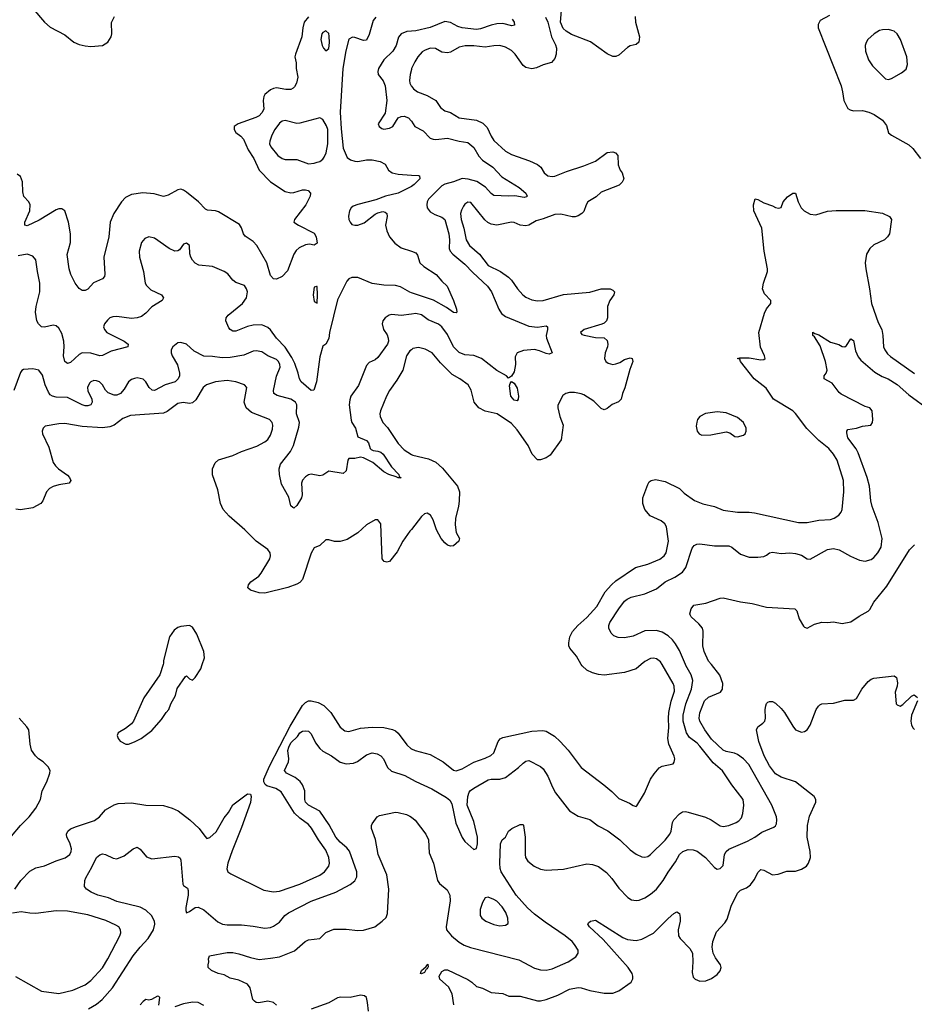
# Model space of a CAD drawing. Header units: inches. Extents: x 1678809 to 1859548, y 384609 to 522868.
# Tile 159 of 256: x 1767299 to 1773468, y 457657 to 464447. Entities that reach past the tile are written whole.
import ezdxf

# ---------------------------------------------------------------- set-up
doc = ezdxf.new("R2010")
doc.units = ezdxf.units.IN
doc.header["$MEASUREMENT"] = 0
for name, color, linetype in [('B7465', 7, 'Continuous'), ('B7466', 7, 'Continuous'), ('B7475', 7, 'Continuous'), ('B7476', 7, 'Continuous')]:
    doc.layers.add(name, color=color, linetype=linetype)

msp = doc.modelspace()

# ---------------------------------------------------------------- linework, layer by layer
at = {"layer": 'B7465', "color": 5}
for points, elevation in [([(1768288.2, 460000), (1768264.7, 459930), (1768156, 459770), (1768084.7, 459610), (1768071.3, 459590), (1768030, 459559), (1767978, 459530), (1767971.3, 459510), (1767978, 459490), (1767991.1, 459471.1), (1768031.6, 459451.6), (1768050, 459451.3), (1768090, 459466.8), (1768138, 459490), (1768210, 459544.7), (1768278, 459622), (1768308.7, 459670), (1768328.7, 459690), (1768342, 459730), (1768372.9, 459787.1), (1768384.7, 459835.3), (1768443.1, 459916.9), (1768450, 459922), (1768470, 459902), (1768490, 459892), (1768510, 459911.3), (1768548.7, 459970), (1768558.4, 460000)], 420), ([(1767265.2, 458450), (1767307.3, 458510), (1767370, 458574.2), (1767410, 458597.7), (1767470, 458611), (1767550, 458647.2), (1767612.3, 458667.7), (1767644.4, 458690), (1767654.6, 458710), (1767656.8, 458730), (1767646, 458770), (1767625.6, 458810), (1767622.6, 458830), (1767630.9, 458850), (1767650, 458866.2), (1767690, 458883.9), (1767816, 458924), (1767849.9, 458950.1), (1767890, 458997), (1767950, 459033.4), (1767978.8, 459041.2), (1768070, 459045.5), (1768170, 459031.2), (1768290, 459027.7), (1768350, 459009.2), (1768392, 458990), (1768471.6, 458930), (1768536.9, 458870), (1768575.3, 458815.3), (1768590, 458801.1), (1768610, 458806.7), (1768654.4, 458845.6), (1768710, 458943.2), (1768739.8, 458980.2), (1768770, 459031.3), (1768870, 459107.3), (1768890, 459106), (1768895.8, 459090), (1768890, 459047.8), (1768830, 458875.8), (1768764.5, 458715.5), (1768735.2, 458630), (1768727.2, 458590), (1768735.2, 458570), (1768755.7, 458555.7), (1768983, 458443), (1769050, 458432.3), (1769090, 458438), (1769230, 458485.2), (1769370, 458546.5), (1769401.7, 458570), (1769430.8, 458610), (1769435.5, 458630), (1769431.5, 458670), (1769410, 458720.4), (1769359.1, 458790), (1769312.2, 458872.2), (1769290, 458896.8), (1769230, 458941.5), (1769195.3, 458975.3), (1769101.8, 459121.8), (1769064.8, 459144.8), (1769003.9, 459163.9), (1768991.9, 459171.9), (1768982.8, 459190), (1768984, 459210), (1769021.4, 459298.6), (1769164.3, 459575.7), (1769250, 459717.1), (1769270, 459738.4), (1769290, 459748.8), (1769310, 459750.2), (1769358.6, 459738.6), (1769396.9, 459716.9), (1769444.7, 459670), (1769510, 459568.5), (1769542.3, 459542.3), (1769570, 459537.3), (1769650, 459560.7), (1769730, 459567.3), (1769810, 459566), (1769870, 459552.7), (1769890, 459543.6), (1769910, 459527.2), (1769970, 459445.3), (1769998.5, 459418.5), (1770000, 459417.8)], 380), ([(1767243.5, 458816.5), (1767304.7, 458890), (1767364.7, 458950), (1767411.8, 459010), (1767443.6, 459070), (1767454.5, 459130), (1767485.6, 459190), (1767507.3, 459250), (1767509.3, 459270), (1767495.5, 459295.5), (1767462, 459330), (1767430, 459349.2), (1767409.2, 459370), (1767380.9, 459410), (1767371.7, 459451.7), (1767361.3, 459550), (1767349.7, 459570), (1767295.6, 459630)], 420), ([(1767774.8, 457625.2), (1767830, 457657.4), (1767867.2, 457690), (1767939.8, 457770), (1768082.9, 457990), (1768129.4, 458050.6), (1768185.3, 458110), (1768221.4, 458170), (1768231.8, 458210), (1768227.9, 458230), (1768208.7, 458270), (1768170, 458307), (1768130, 458325.7), (1767970, 458366.8), (1767910.7, 458390.7), (1767839.3, 458410), (1767792.3, 458430), (1767760.7, 458450), (1767746.6, 458470), (1767749.4, 458510), (1767756.2, 458530), (1767797.8, 458602.2), (1767829.7, 458670), (1767852.7, 458687.3), (1767870, 458693.4), (1767890, 458688.8), (1767943.7, 458663.7), (1767970, 458661.1), (1768020.4, 458679.6), (1768081.2, 458730), (1768110, 458740.5), (1768130, 458727.7), (1768173.5, 458673.5), (1768210, 458658.9), (1768370, 458677.6), (1768394.8, 458674.8), (1768405.1, 458665.1), (1768411.1, 458650), (1768425.4, 458485.4), (1768430, 458475.3), (1768456.6, 458456.6), (1768461.8, 458441.8), (1768461.9, 458410), (1768445.4, 458325.4), (1768444.2, 458304.2), (1768448.5, 458288.5), (1768470, 458296.3), (1768510, 458324), (1768530, 458326), (1768570, 458308.4), (1768664.9, 458224.9), (1768698, 458210), (1768730, 458203.9), (1768830, 458204.3), (1768910, 458196), (1768990, 458181.2), (1769030, 458185.5), (1769050, 458194.6), (1769090, 458223.6), (1769128.4, 458270), (1769152.7, 458287.3), (1769310, 458367.8), (1769478.4, 458430), (1769577.1, 458482.9), (1769610.7, 458509.3), (1769623.3, 458536.7), (1769624.5, 458570), (1769572.7, 458712.7), (1769555.9, 458735.9), (1769510, 458774.2), (1769478.7, 458810), (1769433.7, 458893.7), (1769370, 458987.7), (1769290, 459029.9), (1769270.8, 459050), (1769265, 459070), (1769266.6, 459130), (1769250, 459169.7), (1769232.9, 459192.9), (1769200, 459220), (1769138.4, 459250), (1769125.1, 459270), (1769152.4, 459330), (1769155.4, 459350), (1769147.4, 459407.4), (1769154.2, 459430), (1769170, 459458.9), (1769215.5, 459504.5), (1769231.3, 459528.7), (1769250, 459540.4), (1769270, 459543.8), (1769290, 459541.6), (1769296.5, 459536.5), (1769310, 459522), (1769340.3, 459460.3), (1769370, 459420.8), (1769390, 459403.2), (1769449.4, 459369.4), (1769510, 459326.4), (1769550, 459315.4), (1769600.2, 459319.8), (1769628.4, 459331.6), (1769690, 459378.2), (1769730, 459390.2), (1769764.5, 459384.5), (1769790, 459370.3), (1769808.7, 459350), (1769835.3, 459290), (1769863.8, 459263.8), (1769954.7, 459234.7), (1770000, 459210)], 360), ([(1769070.7, 457650.7), (1769050, 457669.7), (1769010, 457678.3), (1768947.3, 457667.3), (1768930, 457669.4), (1768917.5, 457677.5), (1768907.3, 457690), (1768889.6, 457769.6), (1768870, 457794.5), (1768810, 457823), (1768750, 457837.7), (1768710, 457860.5), (1768668.7, 457870), (1768622, 457890), (1768599, 457910), (1768599, 457930), (1768604, 457950), (1768602, 457970), (1768608.7, 457990), (1768730, 458014.9), (1768770, 458013.1), (1768810, 458004.9), (1768890, 457979.1), (1768950, 457965.5), (1769030, 457973.8), (1769090, 457985.2), (1769194.1, 458025.9), (1769267, 458090), (1769290, 458102), (1769369.6, 458110.4), (1769410, 458151), (1769466.2, 458173.8), (1769550, 458174.6), (1769630, 458166), (1769670, 458168.8), (1769748.7, 458191.3), (1769799.5, 458230), (1769825.4, 458254.6), (1769836.3, 458283.7), (1769844.5, 458450), (1769829.9, 458549.9), (1769772.1, 458690), (1769753.9, 458793.9), (1769726, 458870), (1769725.2, 458890), (1769730, 458902), (1769764, 458950), (1769781.6, 458958.4), (1769890, 458981.6), (1769910, 458980.5), (1769965.8, 458965.8), (1769990, 458954.8), (1770000, 458946.7)], 340), ([(1767270, 457847.7), (1767450, 457746.9), (1767570, 457730.2), (1767665.9, 457754.1), (1767750, 457791.1), (1767790, 457821.3), (1767870, 457909.2), (1767906.9, 457970), (1767989.8, 458130), (1767996.1, 458150), (1767995.6, 458170), (1767983.5, 458190), (1767963.4, 458203.4), (1767894.5, 458234.5), (1767770, 458274.1), (1767630, 458298.4), (1767550, 458301.7), (1767410, 458283.4), (1767370, 458285), (1767310, 458295.2), (1767250, 458286.3)], 380), ([(1768259.3, 457650), (1768264.7, 457704.7), (1768258, 457710), (1768250, 457712.7), (1768209.2, 457689.2), (1768190, 457685.2), (1768170, 457689.2), (1768150, 457675.1), (1768130, 457652.6)], 360), ([(1769704.2, 457610), (1769698.8, 457670), (1769690, 457704.5), (1769676.2, 457716.2), (1769650, 457719.3), (1769577.3, 457702.7), (1769513.1, 457706.9), (1769490, 457702), (1769430, 457667.7), (1769310, 457624)], 340), ([(1768569.6, 457649.6), (1768529.6, 457669.6), (1768491.6, 457671.6), (1768430, 457660.4), (1768370, 457639.8)], 360)]:
    msp.add_lwpolyline(points, dxfattribs=dict(at, elevation=elevation))
at = {"layer": 'B7466', "color": 5}
for points, elevation in [([(1767390, 464524.4), (1767471.3, 464430), (1767510, 464396.6), (1767610, 464341.7), (1767672.7, 464292.7), (1767710, 464276.8), (1767750, 464265.9), (1767790, 464261.4), (1767870, 464268.8), (1767908.1, 464291.9), (1767929.8, 464330), (1767935.9, 464350), (1767932.2, 464427.7), (1767954, 464470)], 320), ([(1769290, 464465.9), (1769262, 464430), (1769251.2, 464390), (1769244.2, 464330), (1769200.9, 464210), (1769197.4, 464190), (1769204.9, 464150), (1769205.7, 464110), (1769218.4, 464050), (1769208.5, 464010), (1769195.1, 463984.9), (1769186.1, 463973.9), (1769170, 463965.7), (1769135.1, 463964.9), (1769070, 463976.5), (1769050, 463973.3), (1769030, 463963.1), (1768990, 463930.9), (1768983.6, 463916.4), (1768979.2, 463890), (1768982, 463830), (1768970, 463803.9), (1768950, 463785), (1768927.6, 463772.4), (1768806.7, 463730), (1768778.5, 463710), (1768777.6, 463690), (1768790, 463670.3), (1768824.2, 463644.2), (1768842.5, 463622.5), (1768875.3, 463550), (1768914.8, 463490), (1768950.2, 463410), (1769028.4, 463328.4), (1769130, 463261.3), (1769170, 463254.2), (1769190, 463255.9), (1769250, 463272.7), (1769270, 463274), (1769288.2, 463268.2), (1769304, 463250), (1769303, 463230), (1769272.2, 463170), (1769194, 463070), (1769190.8, 463050), (1769221, 463030), (1769330, 462975.8), (1769344.2, 462950), (1769350, 462905.2), (1769330, 462891.8), (1769298.9, 462898.9), (1769270, 462895.3), (1769226.3, 462873.7), (1769205.4, 462854.6), (1769188.9, 462830), (1769145.1, 462714.9), (1769110, 462676), (1769070, 462657.2), (1769050, 462659), (1769030, 462684), (1769004.1, 462770), (1768934.8, 462890), (1768910, 462917.3), (1768853.8, 462953.8), (1768842.2, 462970), (1768830, 463012), (1768815, 463035), (1768670, 463121.8), (1768649, 463130), (1768594, 463134), (1768580, 463140), (1768532.4, 463190), (1768450, 463257.4), (1768430, 463271.5), (1768410, 463277.6), (1768390, 463274.5), (1768322.9, 463237.1), (1768292, 463228), (1768226.2, 463246.2), (1768147.6, 463252.4), (1768070, 463241), (1768030, 463221.1), (1768002.4, 463190), (1767949.3, 463110), (1767922.3, 463050), (1767914, 462950), (1767879.7, 462810), (1767887.2, 462692.8), (1767883.7, 462676.3), (1767870, 462660.7), (1767807.6, 462632.4), (1767770, 462589.7), (1767750, 462580.5), (1767730, 462580.5), (1767710, 462594), (1767681.3, 462630), (1767651.2, 462690), (1767641, 462730), (1767627, 462827), (1767648.7, 462910), (1767648.9, 462970), (1767636.8, 463050), (1767610, 463129.3), (1767590, 463142.4), (1767570, 463143), (1767550, 463136.9), (1767434.4, 463065.6), (1767350, 463025.1), (1767334, 463030), (1767335.8, 463050), (1767369.7, 463130), (1767372.4, 463170), (1767362, 463190), (1767328.7, 463228.7), (1767320.6, 463260.6), (1767318.4, 463330), (1767306, 463366), (1767282.1, 463382.1)], 320), ([(1769755.8, 464464.2), (1769737.7, 464442.3), (1769710, 464345.1), (1769690, 464306.9), (1769670, 464303.1), (1769610, 464325.1), (1769593.4, 464326.6), (1769570, 464312.3), (1769547.7, 464232.3), (1769527.3, 464110), (1769508.9, 463808.9), (1769515.4, 463695.4), (1769530, 463562), (1769556.4, 463496.4), (1769580.6, 463480.6), (1769610, 463471.1), (1769630.8, 463469.2), (1769690, 463480.8), (1769730, 463479.6), (1769784.7, 463470), (1769818.8, 463450), (1769843, 463410), (1769867.7, 463390), (1769910, 463381.3), (1770000, 463376)], 340), ([(1770000, 464368.2), (1769970, 464365.1), (1769930.2, 464349.8), (1769912.5, 464327.5), (1769894.4, 464270), (1769871.4, 464230), (1769811.4, 464170), (1769773.1, 464110), (1769768.8, 464090), (1769771.8, 464070), (1769806, 464026), (1769820.2, 463990), (1769831.2, 463888.8), (1769818.5, 463801.5), (1769770.7, 463730), (1769778.8, 463710), (1769797.1, 463697.1), (1769810, 463693), (1769850, 463699.5), (1769871.5, 463710), (1769909.7, 463770.3), (1769930, 463779.5), (1769950, 463781.1), (1769979.3, 463770), (1769998, 463750), (1770000, 463746.8)], 360), ([(1770000, 464103.2), (1769991.3, 464070), (1769988.4, 464028.4), (1769990.2, 464010), (1769999, 463990), (1770000, 463988.7)], 380), ([(1770000, 463297.5), (1769988.2, 463290), (1769910, 463251.9), (1769822.8, 463230), (1769755.3, 463204.7), (1769630, 463173.4), (1769599.7, 463160.3), (1769584.7, 463150), (1769573.2, 463130), (1769567.4, 463092.6), (1769569.4, 463070), (1769577.4, 463050), (1769590, 463035), (1769610, 463029.4), (1769630, 463030.2), (1769673.7, 463046.3), (1769750, 463104.9), (1769770, 463114.9), (1769804.5, 463124.5), (1769819.9, 463119.9), (1769830.4, 463110.4), (1769833, 463090), (1769822.4, 463030), (1769831.8, 462990), (1769848.9, 462950), (1769885.9, 462905.9), (1769930, 462873.6), (1770000, 462849.7)], 340), ([(1770000, 462564.3), (1769990, 462567.7), (1769925.7, 462605.7), (1769890, 462614), (1769810, 462616.3), (1769730, 462626.8), (1769630, 462669.8), (1769590.2, 462669.8), (1769570, 462660.5), (1769555, 462645), (1769490, 462515.3), (1769434.9, 462290), (1769430, 462248.7), (1769410, 462209), (1769390, 462195.3), (1769370, 462122), (1769345.8, 461950), (1769328.8, 461891.2), (1769310, 461889.6), (1769239.8, 461950), (1769229.4, 461969.4), (1769220.4, 462010), (1769196.1, 462076.1), (1769176.7, 462116.7), (1769129.4, 462189.4), (1769070.7, 462250), (1769029.1, 462309.1), (1769010, 462324.8), (1768970, 462342.4), (1768910, 462339.8), (1768869.4, 462330.6), (1768790, 462299.8), (1768770, 462298), (1768750, 462309.6), (1768741.8, 462321.8), (1768721.3, 462370), (1768724.2, 462390), (1768735.8, 462410), (1768834.7, 462490), (1768864.4, 462530), (1768869.7, 462570), (1768864.2, 462590), (1768850, 462613.3), (1768790, 462635.1), (1768769.7, 462650), (1768734.4, 462694.4), (1768710, 462711.1), (1768630, 462745.6), (1768533.6, 462753.6), (1768510, 462767), (1768490, 462789.3), (1768479.6, 462810), (1768473.1, 462833.1), (1768469.5, 462889.5), (1768450, 462906), (1768430, 462898), (1768401.1, 462858.9), (1768390, 462852.3), (1768370, 462851.6), (1768330, 462868.2), (1768230, 462939.7), (1768190.5, 462949.5), (1768162.3, 462937.7), (1768140.4, 462910), (1768122.4, 462850), (1768125.7, 462810), (1768152.8, 462710), (1768165.3, 462630), (1768173, 462613), (1768203.6, 462583.6), (1768276.3, 462550), (1768290.6, 462530), (1768282.8, 462510), (1768210, 462466.3), (1768170, 462422.4), (1768138.8, 462401.2), (1768108.6, 462391.4), (1768070, 462386.5), (1767970, 462399.2), (1767942.2, 462397.8), (1767922, 462390), (1767904.1, 462375.9), (1767884.9, 462350), (1767876.4, 462330), (1767883.1, 462310), (1767901.3, 462290), (1768019.3, 462230), (1768046.4, 462210), (1768045.5, 462190), (1767930, 462161), (1767870, 462131.9), (1767851, 462129), (1767790, 462148.2), (1767731, 462149), (1767710, 462138), (1767650, 462084), (1767630, 462076.3), (1767610, 462089.5), (1767602, 462130), (1767606.9, 462190), (1767603.2, 462230), (1767590, 462282.7), (1767570, 462319.5), (1767550, 462336.2), (1767530, 462340.5), (1767470, 462326.6), (1767450, 462329.7), (1767428.6, 462348.6), (1767418, 462370), (1767407.7, 462430), (1767413.1, 462470), (1767438.5, 462570), (1767438.9, 462630), (1767421.2, 462710), (1767411.6, 462791.6), (1767390, 462817.4), (1767349.8, 462829.8), (1767290, 462819)], 340), ([(1770000, 462416.6), (1769930, 462406.9), (1769866.5, 462413.5), (1769847.3, 462410), (1769819.1, 462390), (1769803, 462370), (1769798, 462350), (1769807, 462310), (1769833, 462273), (1769841.3, 462250), (1769841.8, 462230), (1769835.2, 462210), (1769770, 462116.4), (1769750, 462101.4), (1769710, 462083.5), (1769690, 462063), (1769636.6, 461923.4), (1769583.9, 461850), (1769575.2, 461824.8), (1769571.9, 461790), (1769585.1, 461685.1), (1769589.2, 461670), (1769614, 461630), (1769630.7, 461570.7), (1769690, 461544.7), (1769704.7, 461530), (1769716, 461490), (1769723, 461483), (1769735.9, 461475.9), (1769770, 461471.7), (1769790, 461464), (1769806, 461450), (1769863.6, 461363.5), (1769913.4, 461310), (1769916, 461296), (1769930, 461288.7), (1769910, 461287), (1769895.5, 461295.5), (1769845.6, 461310), (1769809.7, 461330), (1769734.3, 461394.3), (1769670, 461426.6), (1769650, 461429.4), (1769610, 461422), (1769570, 461421.2), (1769563, 461410), (1769550, 461335.3), (1769530, 461318.4), (1769430, 461334.5), (1769390, 461305.1), (1769370, 461300.7), (1769310, 461312.4), (1769290, 461308.6), (1769270, 461295.3), (1769249.6, 461270.4), (1769242.7, 461250), (1769247.1, 461170), (1769243.2, 461150), (1769210, 461096.9), (1769190, 461078), (1769182.4, 461082.4), (1769170, 461094), (1769154.8, 461154.8), (1769104.9, 461244.9), (1769091.4, 461310), (1769089, 461350), (1769098.7, 461381.3), (1769166.3, 461470), (1769187.9, 461510), (1769224.1, 461635.9), (1769228.2, 461670), (1769207.7, 461730), (1769211.2, 461790), (1769200.8, 461810), (1769169.7, 461830), (1769075, 461855), (1769051.1, 461870), (1769049, 461890), (1769070.6, 461989.4), (1769095, 462050), (1769093.6, 462070), (1769084.4, 462090), (1769070, 462103.5), (1769010, 462128.6), (1768970, 462155.6), (1768930, 462164.5), (1768910, 462160.8), (1768845.6, 462134.4), (1768750, 462116.9), (1768695, 462115), (1768630, 462125.3), (1768570, 462126.4), (1768501.5, 462161.5), (1768450, 462209.2), (1768410, 462221.2), (1768390, 462218), (1768378.8, 462210), (1768354.8, 462190), (1768343, 462170), (1768343, 462150), (1768350.4, 462130), (1768387.9, 462067.9), (1768400.9, 462010), (1768401.7, 461990), (1768393.1, 461970), (1768370.4, 461950), (1768303, 461930), (1768230, 461891), (1768212.3, 461892.3), (1768191.3, 461910), (1768169.7, 461950), (1768150, 461967.3), (1768110, 461977.2), (1768090, 461973.5), (1768070, 461965.7), (1768050.2, 461949.8), (1768020.6, 461899.4), (1767994.3, 461870), (1767970, 461858.8), (1767950, 461857.8), (1767910, 461872.8), (1767892.2, 461892.2), (1767869.7, 461930), (1767850, 461949.7), (1767830, 461957.7), (1767810, 461958.3), (1767790, 461949.7), (1767780.3, 461939.7), (1767766.7, 461910), (1767768.7, 461888.7), (1767796, 461830), (1767798.9, 461810), (1767790.4, 461790), (1767770, 461783.8), (1767750, 461784.2), (1767730, 461791.6), (1767630, 461842.2), (1767550, 461843.9), (1767524.7, 461850), (1767510, 461860.4), (1767498.1, 461878.1), (1767476.2, 461930), (1767456, 461996), (1767431, 462031), (1767390, 462038.7), (1767325.5, 462034.5), (1767313.2, 462026.8), (1767305.8, 462014.2), (1767258.2, 461890)], 360), ([(1770000, 462171.5), (1769990, 462164.5), (1769965.5, 462130), (1769941.8, 462030), (1769899.9, 461960.1), (1769850.2, 461890), (1769829.2, 461850), (1769788.5, 461750), (1769783.1, 461730), (1769784.9, 461710), (1769804.4, 461670), (1769835.5, 461635.5), (1769910, 461525.3), (1769950, 461481.1), (1770000, 461449.5)], 380), ([(1770000, 460932.3), (1769990, 460919.5), (1769941.1, 460850), (1769901.8, 460778.2), (1769850.3, 460710), (1769830, 460705), (1769812.7, 460710), (1769798.3, 460730), (1769789.5, 460969.5), (1769770, 460997.2), (1769750, 460997.2), (1769690, 460962.7), (1769632.2, 460907.8), (1769558.6, 460861.5), (1769510, 460849.6), (1769470, 460849.6), (1769430, 460860.7), (1769410, 460860.7), (1769370, 460820.7), (1769330, 460804.5), (1769310, 460767.3), (1769250, 460585.6), (1769230, 460564.7), (1769210, 460553.3), (1769148.9, 460531.1), (1768990, 460492), (1768950, 460493.6), (1768890, 460512.6), (1768872.6, 460530), (1768876.8, 460550), (1768893.7, 460570), (1768948.6, 460610), (1768964.4, 460630), (1769023.5, 460730), (1769028.5, 460750), (1769025.7, 460770), (1769010, 460793.7), (1768930, 460850.8), (1768850.9, 460930), (1768742.9, 461022.9), (1768702.3, 461070), (1768683.2, 461110), (1768665.8, 461205.8), (1768628.3, 461308.3), (1768629.8, 461349.8), (1768646.2, 461390), (1768670, 461411), (1768770, 461440.8), (1768830, 461468.1), (1768934.1, 461505.9), (1768990, 461535.2), (1769010, 461553.1), (1769030, 461582.4), (1769043.3, 461623.3), (1769045.3, 461650), (1769039.7, 461670), (1769021.6, 461690), (1768898.7, 461738.7), (1768860.5, 461770), (1768846.6, 461810), (1768866.6, 461910), (1768850, 461929.3), (1768788.8, 461948.8), (1768730, 461958.5), (1768650, 461949.8), (1768586.4, 461930), (1768564.9, 461910), (1768514.9, 461825.1), (1768490, 461803.9), (1768470, 461799.8), (1768427.7, 461807.7), (1768390, 461800.2), (1768315.5, 461744.5), (1768290, 461733.7), (1768063.6, 461716.5), (1768010, 461695.9), (1767950.3, 461650), (1767921.8, 461638.2), (1767870, 461633), (1767730, 461640.8), (1767610, 461663.1), (1767570, 461661.1), (1767475.9, 461644.1), (1767460.7, 461630), (1767454, 461610), (1767456.3, 461590), (1767499.4, 461499.4), (1767530, 461394), (1767545.7, 461370), (1767566.7, 461350), (1767630, 461304.9), (1767642.6, 461290), (1767651.8, 461268.2), (1767641, 461250), (1767570, 461239.8), (1767531.1, 461228.9), (1767505.2, 461214.8), (1767483.6, 461190), (1767459.7, 461130), (1767445, 461110), (1767390, 461081.2), (1767306.1, 461066.1), (1767271.7, 461071.7)], 380), ([(1768558.4, 460000), (1768573.6, 460046.4), (1768569.2, 460090), (1768520.9, 460210), (1768490, 460257.2), (1768470, 460269), (1768410, 460262), (1768390, 460255.3), (1768363.5, 460236.5), (1768331.3, 460190), (1768291.6, 460028.4), (1768291.1, 460008.9), (1768288.2, 460000)], 420)]:
    msp.add_lwpolyline(points, dxfattribs=dict(at, elevation=elevation))
at = {"layer": 'B7466', "color": 5, "elevation": 340}
for points in [[(1769410, 464369.7), (1769390, 464359.6), (1769383.1, 464350), (1769375.8, 464310), (1769384.4, 464270), (1769394, 464250), (1769410, 464232.4), (1769430, 464247.7), (1769435.9, 464290), (1769433.6, 464333.6), (1769430, 464351.5)], [(1769369.6, 463769.6), (1769230, 463733.5), (1769210, 463731.9), (1769130, 463751.6), (1769110, 463747), (1769090, 463733.8), (1769058.5, 463690), (1769037.8, 463650), (1769024.9, 463610), (1769023.1, 463590), (1769030.3, 463570), (1769080.3, 463510), (1769109.4, 463489.4), (1769130, 463482.4), (1769210, 463482.3), (1769290, 463454), (1769330, 463458), (1769350, 463464.6), (1769370, 463470.3), (1769390, 463484.6), (1769400, 463500), (1769411.8, 463528.2), (1769423.4, 463590), (1769424.4, 463690), (1769415.5, 463715.6), (1769390, 463758)], [(1769346, 462606), (1769330, 462602), (1769323.1, 462550), (1769330, 462504.7), (1769350, 462492), (1769353.1, 462550), (1769350, 462606)]]:
    msp.add_lwpolyline(points, close=True, dxfattribs=at)
at = {"layer": 'B7475', "color": 5}
for points, elevation in [([(1770000, 459417.8), (1770026.7, 459406.7), (1770130, 459379.1), (1770219.5, 459330), (1770290, 459271.3), (1770310, 459266.7), (1770350, 459280.6), (1770430, 459327.7), (1770510, 459353.8), (1770547.8, 459372.2), (1770568.4, 459391.6), (1770599.1, 459470), (1770613.3, 459486.7), (1770630, 459497.3), (1770830, 459540.2), (1770906.1, 459546.1), (1770930, 459541.3), (1770986.3, 459506.3), (1771025.3, 459470), (1771080.3, 459410), (1771171, 459291), (1771328.2, 459170), (1771383.4, 459123.4), (1771430, 459076.4), (1771504.1, 459044.1), (1771530, 459027.3), (1771550, 459021), (1771554.8, 459025.2), (1771607.5, 459112.5), (1771649.6, 459210.4), (1771673.8, 459246.2), (1771710, 459286.8), (1771730, 459298.8), (1771804.7, 459315.3), (1771813.2, 459326.8), (1771816, 459350), (1771812.5, 459367.5), (1771774.5, 459450), (1771768.4, 459490), (1771775.1, 459564.9), (1771772.9, 459630), (1771776.5, 459670), (1771792.5, 459747.5), (1771815.8, 459815.8), (1771813.2, 459850), (1771804.8, 459870), (1771729.7, 460000)], 380), ([(1770000, 459210), (1770030, 459193.7), (1770142.3, 459142.3), (1770243.5, 459083.5), (1770264.6, 459064.6), (1770278.9, 459038.9), (1770306.8, 458906.8), (1770350, 458808.2), (1770370, 458778.4), (1770430, 458724), (1770450, 458731.3), (1770456.2, 458763.8), (1770455.8, 458810), (1770430, 458917), (1770384.6, 459030), (1770388.9, 459088.9), (1770399.4, 459120.6), (1770407.8, 459132.2), (1770430, 459147.9), (1770530, 459205.4), (1770550, 459209.4), (1770610, 459208.5), (1770650, 459221.1), (1770739.7, 459290), (1770770, 459320.3), (1770790, 459333.4), (1770810, 459338), (1770890, 459297.6), (1770910, 459281.6), (1770942.3, 459230), (1770973.3, 459153.3), (1770994.3, 459114.3), (1771090.3, 458990.3), (1771150, 458954.9), (1771230, 458930.4), (1771288.4, 458888.4), (1771354.2, 458854.2), (1771437, 458790), (1771510, 458721.7), (1771551.1, 458691.1), (1771590, 458672.9), (1771610, 458671.6), (1771630, 458676.9), (1771650, 458689), (1771750, 458788.3), (1771782.6, 458830), (1771790.6, 458850), (1771801.6, 458910), (1771810, 458928.4), (1771850, 458970.3), (1771870, 458983.1), (1771890, 458986.5), (1771910, 458982.4), (1772028.5, 458948.5), (1772066.4, 458930), (1772128.7, 458888.7), (1772150, 458883.2), (1772190, 458890.2), (1772239.5, 458910), (1772258, 458922), (1772276.1, 458943.9), (1772286.6, 458973.4), (1772293.8, 459030), (1772288.5, 459070), (1772210.9, 459170), (1772146.6, 459266.6), (1772082.1, 459322.1), (1771990, 459437.5), (1771970, 459458.5), (1771917.7, 459497.7), (1771897.3, 459530), (1771874.3, 459610), (1771874.8, 459650), (1771893.7, 459730), (1771933, 459830), (1771941.7, 459890), (1771928.9, 459928.9), (1771893.5, 459993.5), (1771890.8, 460000)], 360), ([(1770000, 458946.7), (1770025.8, 458925.8), (1770100.4, 458830), (1770117.8, 458790), (1770122.4, 458702.4), (1770153.7, 458630), (1770181.3, 458510), (1770193.4, 458490), (1770246.7, 458446.7), (1770265.3, 458410), (1770267.6, 458370), (1770239.5, 458190), (1770242.4, 458170), (1770278, 458130), (1770330, 458086), (1770363.8, 458063.8), (1770408.6, 458048.6), (1770742.3, 457962.3), (1770850, 457906.9), (1770890, 457894.4), (1770930, 457891.3), (1770970, 457901.2), (1771081.6, 457950), (1771135, 457985), (1771149.7, 458010), (1771149.7, 458030), (1771126.2, 458070), (1771108.6, 458090), (1771059.8, 458130), (1770922.4, 458222.4), (1770850, 458277.3), (1770801.8, 458321.8), (1770723.4, 458410), (1770619.8, 458570), (1770612.7, 458592.7), (1770609.1, 458630), (1770615.8, 458764.2), (1770626, 458790), (1770649.3, 458810), (1770669.2, 458850), (1770691.9, 458868.1), (1770750, 458896), (1770770, 458896), (1770774, 458890), (1770784.4, 458810), (1770784.4, 458690), (1770788.2, 458670), (1770802.9, 458642.9), (1770846.8, 458610), (1770890, 458588.4), (1770930, 458581.6), (1771050, 458588.7), (1771210, 458624.9), (1771250, 458621.1), (1771290, 458606), (1771346.5, 458566.5), (1771383.4, 458523.4), (1771430, 458457.1), (1771492.6, 458392.6), (1771517.2, 458377.2), (1771550, 458371.7), (1771570, 458374.6), (1771610, 458391.6), (1771650, 458415.6), (1771690, 458451.6), (1771736.8, 458510), (1771771.1, 458568.9), (1771820.8, 458639.2), (1771848.8, 458690), (1771871.3, 458710), (1771910, 458724.5), (1771942.7, 458722.7), (1771970, 458714), (1772028.4, 458670), (1772090, 458600.4), (1772110, 458588.4), (1772130, 458592.4), (1772150, 458614.8), (1772158.4, 458690), (1772170.9, 458710), (1772190, 458726.4), (1772317.8, 458782.2), (1772369.7, 458810), (1772416.4, 458843.6), (1772500.7, 458879.3), (1772511.9, 458888.1), (1772518, 458902), (1772521.1, 458930), (1772517.7, 458950), (1772486.4, 459030), (1772328, 459310), (1772290, 459349.8), (1772250, 459379.4), (1772228.6, 459388.6), (1772170, 459399.8), (1772149.9, 459409.9), (1772070, 459485.6), (1772023.1, 459550), (1771989, 459610), (1771985.2, 459630), (1771990, 459667.3), (1772020.9, 459750), (1772050, 459775.5), (1772131.5, 459808.5), (1772146.2, 459830), (1772148.8, 459870), (1772126.9, 459926.9), (1772068.8, 460000)], 340), ([(1771585.8, 460000), (1771550, 459969.7), (1771470, 459944.4), (1771330, 459926.6), (1771290, 459930.8), (1771250, 459942.2), (1771210, 459962), (1771177, 459990), (1771171.3, 460000)], 380), ([(1770293.2, 457653.2), (1770280.5, 457730), (1770256.3, 457776.3), (1770196, 457830), (1770192.3, 457850), (1770210, 457884), (1770230, 457894.9), (1770250, 457894), (1770390, 457827.2), (1770418, 457810), (1770450, 457778.4), (1770490, 457767.6), (1770550, 457738), (1770630, 457730.4), (1770672, 457712), (1770750, 457712.9), (1770870, 457681.7), (1770890, 457680.9), (1770930, 457690.2), (1771010, 457719.3), (1771090, 457760.2), (1771150, 457772.6), (1771170, 457771.4), (1771230, 457752.4), (1771330, 457733.4), (1771390, 457734.3), (1771430, 457750.3), (1771515.1, 457810), (1771526.9, 457833.1), (1771528.3, 457850), (1771521.7, 457870), (1771494.2, 457910), (1771322.8, 458102.8), (1771227.6, 458190), (1771217.2, 458210), (1771222, 458218), (1771235.3, 458230), (1771270, 458237.1), (1771457.4, 458117.4), (1771490, 458103.6), (1771550, 458096), (1771590, 458105.7), (1771670, 458146.5), (1771770, 458248.7), (1771810, 458283), (1771830, 458293.4), (1771850, 458282), (1771854.6, 458254.6), (1771854, 458230), (1771839.5, 458170), (1771841.6, 458130), (1771854, 458110), (1771921.4, 458041.4), (1771938, 458010), (1771941.6, 457950), (1771936.8, 457876.8), (1771944.1, 457844.1), (1771958, 457830), (1771990, 457817.3), (1772030, 457819.3), (1772070, 457835.5), (1772110, 457863), (1772130, 457887.7), (1772136.3, 457910), (1772133, 457930), (1772098.2, 457978.2), (1772082, 458010), (1772074.5, 458050), (1772078.7, 458090), (1772104.4, 458155.6), (1772161.1, 458219), (1772176.8, 458243.2), (1772206.5, 458333.5), (1772250, 458424), (1772270, 458443), (1772310, 458460.5), (1772338.6, 458481.4), (1772364.2, 458515.8), (1772391.3, 458568.7), (1772410, 458585.5), (1772430, 458582), (1772490, 458550.3), (1772530, 458554.3), (1772590, 458574.3), (1772650, 458575.2), (1772690, 458588.5), (1772724.4, 458610), (1772739.3, 458630), (1772751.7, 458670), (1772749.8, 458710), (1772730.4, 458810.4), (1772730.9, 458889.1), (1772746.6, 458953.4), (1772788.7, 459050), (1772789.8, 459070), (1772776.8, 459090), (1772650, 459189.9), (1772550, 459222.9), (1772510, 459246.8), (1772470, 459301.7), (1772433.6, 459370), (1772395.6, 459470), (1772379.3, 459550), (1772389.2, 459570), (1772424.4, 459595.6), (1772437, 459610), (1772442.9, 459630), (1772440.5, 459690), (1772444.4, 459715.6), (1772450, 459732), (1772459, 459741), (1772470, 459746), (1772490, 459744), (1772510, 459733.4), (1772550, 459697.1), (1772574, 459670), (1772630, 459574.8), (1772650, 459550.7), (1772690, 459534), (1772710, 459537.3), (1772729.5, 459550.5), (1772750, 459581), (1772791.8, 459690), (1772806.5, 459713.5), (1772817.6, 459722.4), (1772831.5, 459728.5), (1772910, 459733.7), (1772990, 459755.3), (1773050, 459754), (1773070, 459766), (1773105.6, 459830), (1773150, 459884), (1773170, 459899.3), (1773190, 459905.5), (1773330, 459921), (1773344.7, 459910), (1773353.2, 459873.2), (1773350.7, 459850), (1773337.3, 459810), (1773344, 459730), (1773350, 459721), (1773370, 459714), (1773390, 459724.9), (1773450, 459782.8), (1773468, 459790), (1773490, 459772)], 320), ([(1773490.5, 459750), (1773449.1, 459650.9), (1773445.3, 459610), (1773450, 459581), (1773461, 459561), (1773470, 459552.4)], 320)]:
    msp.add_lwpolyline(points, dxfattribs=dict(at, elevation=elevation))
for points, elevation in [([(1770530, 458395.1), (1770510, 458391.8), (1770490, 458359.3), (1770475.3, 458310), (1770474.9, 458270), (1770487, 458250), (1770513.4, 458230), (1770570, 458206.7), (1770610, 458198.9), (1770650, 458203), (1770666.8, 458213.2), (1770666.3, 458250), (1770650.9, 458290), (1770627.1, 458330), (1770590, 458368.2), (1770570, 458379.7)], 360), ([(1770070, 457866.6), (1770064, 457870), (1770069.5, 457890.5), (1770102, 457918), (1770112.7, 457932.7), (1770115.3, 457915.3), (1770110, 457902), (1770102, 457898), (1770090, 457875.3)], 320)]:
    msp.add_lwpolyline(points, close=True, dxfattribs=dict(at, elevation=elevation))
at = {"layer": 'B7476', "color": 5}
for points, elevation in [([(1771542.6, 464470), (1771544.6, 464430), (1771572.4, 464330), (1771568.9, 464291.1), (1771550, 464276.3), (1771510, 464266.2), (1771490, 464256.4), (1771430, 464202.8), (1771410, 464192.8), (1771390, 464192.7), (1771350, 464212.1), (1771234.6, 464294.6), (1771105.4, 464345.4), (1771067.4, 464367.4), (1771047, 464387), (1771029.7, 464430), (1771035.3, 464510)], 380), ([(1772884, 464476), (1772819.2, 464440.8), (1772805.8, 464414.2), (1772805.3, 464390), (1772963.1, 463990), (1772974, 463950), (1772981.3, 463890), (1773010, 463834), (1773024.9, 463824.9), (1773050, 463818.4), (1773110, 463820.3), (1773154.8, 463810), (1773192.6, 463792.6), (1773250, 463754.9), (1773277.3, 463717.3), (1773290, 463667.7), (1773310.8, 463650), (1773430, 463584.4), (1773457.8, 463557.8), (1773510.5, 463490)], 420), ([(1770924.7, 464464.7), (1770942, 464430), (1770965.7, 464330), (1770993.5, 464273.5), (1771000.3, 464250), (1770999.7, 464210), (1770990, 464179.5), (1770967, 464153), (1770910, 464136.4), (1770864.2, 464115.8), (1770830, 464108.7), (1770790, 464116.4), (1770771.7, 464131.7), (1770716.8, 464210), (1770690, 464235.8), (1770650, 464256.8), (1770610, 464268.2), (1770570, 464267.5), (1770510, 464257.4), (1770430, 464267), (1770372.1, 464267.9), (1770330, 464257.2), (1770270, 464223.1), (1770250, 464218.5), (1770210, 464223.5), (1770167.4, 464247.4), (1770130, 464250.7), (1770090, 464235.3), (1770075.6, 464224.4), (1770044.4, 464190), (1770024, 464156), (1770001.8, 464110), (1770000, 464103.2)], 380), ([(1770695.3, 464450), (1770708.4, 464430), (1770710.4, 464410), (1770694.1, 464405.9), (1770630, 464420.6), (1770590, 464419.5), (1770550, 464409.9), (1770476.8, 464383.2), (1770450, 464379.9), (1770350, 464390.5), (1770320.1, 464400.1), (1770270, 464427.8), (1770230, 464433.8), (1770130, 464394.5), (1770030, 464371.3), (1770000, 464368.2)], 360), ([(1770000, 463988.7), (1770014.9, 463970), (1770043.1, 463950), (1770110, 463925.2), (1770168, 463890), (1770200.8, 463840.8), (1770230, 463818), (1770270, 463807), (1770330.2, 463770.2), (1770450, 463754.2), (1770493.8, 463733.8), (1770523.1, 463703.1), (1770550, 463644.9), (1770570, 463613.1), (1770650, 463540.2), (1770690, 463517.3), (1770813.8, 463473.8), (1770869.4, 463449.4), (1770893.1, 463430), (1770915.3, 463390), (1770942, 463370), (1770970, 463364.7), (1770990, 463367.7), (1771070, 463401.2), (1771190, 463439.2), (1771269.1, 463470.9), (1771349.8, 463530.2), (1771390, 463534.9), (1771408.9, 463528.9), (1771424.4, 463510), (1771427, 463447), (1771440.5, 463410), (1771453, 463390), (1771465.5, 463350), (1771454.1, 463325.9), (1771433.7, 463306.3), (1771310, 463258.4), (1771273.7, 463226.3), (1771217.1, 463190), (1771204.6, 463170), (1771190, 463123.6), (1771176.4, 463110), (1771150, 463095.6), (1771130, 463088.1), (1771110, 463087.3), (1771030, 463105.6), (1770990, 463104.7), (1770910, 463072.7), (1770860.6, 463059.4), (1770810, 463030.7), (1770790, 463024.5), (1770750.5, 463030.5), (1770710, 463047.7), (1770690, 463050.8), (1770590, 463030.6), (1770550, 463037.5), (1770528.4, 463048.4), (1770506.8, 463066.8), (1770410, 463186), (1770390, 463188), (1770370, 463175.1), (1770359.7, 463160.3), (1770346.2, 463133.8), (1770340.1, 463110), (1770343.8, 463070), (1770362, 463010), (1770378.9, 462930), (1770400.1, 462890), (1770469.2, 462829.2), (1770530, 462751), (1770614, 462710), (1770670.6, 462670.6), (1770691.3, 462650), (1770732.4, 462590), (1770767.8, 462550), (1770790, 462532.6), (1770830, 462514.7), (1770870, 462508), (1770910, 462510.2), (1771050, 462550.9), (1771230, 462568.8), (1771310, 462591.8), (1771370, 462591.2), (1771390, 462581.6), (1771400.4, 462570), (1771395.3, 462550), (1771367.6, 462510), (1771351.7, 462470), (1771351.8, 462390), (1771346.4, 462370), (1771330, 462355.1), (1771312.6, 462347.4), (1771191.3, 462310), (1771167.3, 462290), (1771176, 462276), (1771190.7, 462270.7), (1771270, 462254.9), (1771330, 462253), (1771350, 462234.8), (1771355.8, 462210), (1771353.7, 462190), (1771337, 462150), (1771332.2, 462110), (1771341.6, 462090), (1771357.3, 462077.3), (1771389.2, 462069.2), (1771410, 462072.7), (1771437.1, 462082.9), (1771470, 462103.7), (1771510, 462115.8), (1771522.8, 462110), (1771526.4, 462090), (1771506.2, 462033.8), (1771472.3, 461907.7), (1771455.6, 461870), (1771446.7, 461830), (1771429.1, 461810.9), (1771385.7, 461794.3), (1771350, 461765.6), (1771330, 461757.6), (1771310, 461765.6), (1771257.3, 461817.3), (1771190, 461860.8), (1771170, 461867.8), (1771124.5, 461875.5), (1771090, 461875.4), (1771066, 461870), (1771045.3, 461854.7), (1771010.5, 461789.5), (1771010.4, 461770), (1771024.4, 461710), (1771046.7, 461650), (1771034, 461550), (1770957.2, 461442.8), (1770930, 461424.8), (1770890, 461411.1), (1770870, 461412.8), (1770833.5, 461450), (1770804.6, 461510), (1770730, 461618), (1770690, 461662.8), (1770591.5, 461730), (1770510, 461747.3), (1770465.1, 461770), (1770433.1, 461810), (1770412.8, 461892.8), (1770391.5, 461930), (1770335.1, 461970), (1770281, 462001), (1770201.2, 462081.2), (1770143.5, 462150), (1770096.1, 462176.1), (1770050, 462186), (1770010, 462178.5), (1770000, 462171.5)], 380), ([(1770000, 463746.8), (1770023.1, 463710), (1770081.2, 463681.2), (1770130, 463629.3), (1770150, 463622.3), (1770170, 463621.8), (1770250, 463629.4), (1770330, 463609.2), (1770390, 463600.8), (1770430, 463564.7), (1770466.1, 463506.1), (1770490, 463479.3), (1770562.4, 463430), (1770623.3, 463363.3), (1770743.1, 463290), (1770790.3, 463250), (1770798, 463230), (1770794.9, 463225.1), (1770778.7, 463221.3), (1770713.2, 463233.2), (1770669.9, 463229.9), (1770570, 463235.3), (1770550, 463248.7), (1770512.1, 463292.1), (1770451.6, 463331.6), (1770391.5, 463348.5), (1770350, 463351.2), (1770290, 463328.4), (1770230, 463312.3), (1770210, 463301.1), (1770118.5, 463210), (1770109.1, 463190), (1770106.9, 463170), (1770110.3, 463150), (1770130, 463122.6), (1770162.8, 463102.8), (1770210, 463085.2), (1770230, 463068.4), (1770258, 462970), (1770262.3, 462930), (1770261.2, 462870), (1770268, 462850), (1770286.5, 462830), (1770370, 462762.3), (1770424.2, 462704.2), (1770525.4, 462610), (1770552.2, 462570), (1770603.2, 462450), (1770622, 462422), (1770650, 462401), (1770810, 462334), (1770870, 462327.6), (1770930, 462335.3), (1770939.1, 462330), (1770939.5, 462310), (1770930.3, 462270), (1770933.1, 462250), (1770970.4, 462150), (1770950, 462140.5), (1770930, 462144.5), (1770884.6, 462164.6), (1770850, 462172.1), (1770773.8, 462166.2), (1770730.5, 462150), (1770717.1, 462122.9), (1770717.8, 462070), (1770710, 462019), (1770690, 461988), (1770670, 461975.3), (1770655.3, 461990), (1770590, 462027.6), (1770482.9, 462110), (1770431.4, 462131.4), (1770370, 462135), (1770330, 462152.5), (1770291, 462191), (1770250, 462276.9), (1770210, 462328.7), (1770187.4, 462347.4), (1770116.9, 462376.9), (1770070, 462410.8), (1770030, 462420.7), (1770000, 462416.6)], 360), ([(1770000, 463376), (1770050, 463373), (1770056, 463370), (1770059.1, 463350), (1770019.5, 463310), (1770000, 463297.5)], 340), ([(1771171.3, 460000), (1771138.2, 460058.2), (1771093.6, 460113.6), (1771086.2, 460130), (1771085.5, 460150), (1771092.9, 460190), (1771112, 460228), (1771147.7, 460270), (1771210, 460325.2), (1771279.7, 460400.3), (1771337.7, 460502.3), (1771380.4, 460550), (1771410, 460576.2), (1771545.6, 460670), (1771630, 460691.8), (1771712.4, 460727.6), (1771743.5, 460750), (1771756.5, 460770), (1771774.2, 460850), (1771760.4, 460950), (1771746.9, 460970), (1771722.4, 460990), (1771645.9, 461025.9), (1771610.7, 461070), (1771596.8, 461110), (1771596.2, 461150), (1771630, 461240.5), (1771641, 461259), (1771652.7, 461270), (1771682.9, 461277.1), (1771750, 461262.6), (1771850, 461214.4), (1771881.5, 461181.5), (1771951.8, 461131.8), (1772010, 461108), (1772090.2, 461090.2), (1772150, 461065.5), (1772250, 461050.2), (1772330, 461050.2), (1772365.3, 461045.2), (1772670, 460979.2), (1772730, 460978.8), (1772810, 460994.7), (1772890, 461001.3), (1772914.5, 461010), (1772948.9, 461031.1), (1772964, 461050), (1772971.8, 461070), (1772983.2, 461190), (1772979.5, 461270), (1772935.7, 461410), (1772911.6, 461450), (1772877.8, 461490), (1772810, 461545.5), (1772727.3, 461627.3), (1772650, 461731.8), (1772630, 461748.9), (1772498, 461830), (1772446.4, 461906.4), (1772363.5, 461970), (1772269.4, 462090), (1772265.2, 462105.2), (1772248.7, 462110), (1772265.2, 462114.8), (1772330, 462114.9), (1772410, 462101.6), (1772430, 462104), (1772439, 462110), (1772435.1, 462130), (1772408.7, 462188.7), (1772395.7, 462290), (1772436.4, 462423.6), (1772450, 462453), (1772478.4, 462490), (1772478.4, 462510), (1772435.6, 462555.6), (1772421.7, 462590), (1772428.4, 462630), (1772456.9, 462710), (1772456.4, 462730), (1772434, 462850), (1772417.4, 463010), (1772362.6, 463130), (1772360.5, 463170), (1772370, 463211.3), (1772390, 463206.8), (1772430, 463184), (1772490, 463162.8), (1772510, 463151), (1772532.1, 463147.9), (1772550, 463152), (1772564, 463190), (1772593.8, 463226.2), (1772630, 463251.3), (1772650, 463251.3), (1772666.7, 463190), (1772688.8, 463150), (1772708.6, 463128.6), (1772750, 463106.7), (1772790, 463102.3), (1772870, 463126), (1772928.3, 463131.7), (1773127.6, 463132.4), (1773250, 463112.4), (1773296.3, 463090), (1773310.7, 463070), (1773296.5, 462970), (1773284.4, 462950), (1773261.6, 462930), (1773190, 462894.3), (1773161.7, 462870), (1773139, 462830), (1773130.2, 462769.8), (1773132.9, 462730), (1773160.2, 462590), (1773172.7, 462490), (1773219.4, 462359.4), (1773244.1, 462310), (1773251.8, 462270), (1773256.3, 462190), (1773264.2, 462170), (1773283.1, 462143.1), (1773303.9, 462123.9), (1773470, 462006.5)], 380), ([(1770000, 462849.7), (1770030, 462839.5), (1770042.8, 462822.7), (1770058, 462770), (1770085.7, 462745.7), (1770170.9, 462690.9), (1770210, 462644.9), (1770247.7, 462610), (1770290.3, 462510), (1770312.4, 462450), (1770314.8, 462430), (1770310, 462425.2), (1770290, 462428), (1770241.7, 462461.7), (1770152.2, 462512.2), (1770000, 462564.3)], 340), ([(1771890.8, 460000), (1771850, 460095.8), (1771822.7, 460142.7), (1771802, 460170), (1771770, 460198.5), (1771730, 460224.1), (1771690, 460234.8), (1771610, 460232.1), (1771530, 460195.3), (1771470, 460184), (1771425.5, 460185.5), (1771397.3, 460197.3), (1771376.8, 460216.8), (1771361.5, 460250), (1771360.9, 460270), (1771368.6, 460290), (1771430, 460384.9), (1771470, 460436.5), (1771488, 460450), (1771516.1, 460463.9), (1771610, 460488.4), (1771690, 460522), (1771749.4, 460570.6), (1771816.7, 460603.3), (1771870, 460636.9), (1771893.1, 460670), (1771937, 460803), (1771950, 460821.6), (1771969.8, 460830.2), (1771990, 460831.4), (1772090, 460818.6), (1772190, 460818.3), (1772210.4, 460810), (1772270, 460761.3), (1772330, 460740.4), (1772390, 460740.4), (1772430, 460745.5), (1772450, 460754), (1772469.7, 460770.3), (1772490, 460775.3), (1772550, 460766.3), (1772610, 460770.2), (1772650, 460766.3), (1772690, 460754.3), (1772730, 460728.4), (1772750, 460726.4), (1772870, 460793.8), (1772910, 460800.8), (1772951.1, 460791.1), (1773028.2, 460748.2), (1773090, 460720.3), (1773130, 460713.7), (1773170, 460723.7), (1773190, 460737.6), (1773217.7, 460770), (1773240.4, 460810), (1773246.4, 460870), (1773219.2, 460979.2), (1773176.9, 461090), (1773168.5, 461130), (1773159.2, 461230), (1773142.9, 461290), (1773080.5, 461460.5), (1773066.6, 461486.6), (1773010, 461562.7), (1773002.5, 461597.5), (1773002.7, 461610), (1773010, 461621), (1773069.4, 461630.6), (1773110, 461644), (1773169, 461651), (1773179, 461670), (1773182.7, 461690), (1773177.2, 461750), (1773162, 461770), (1773130, 461780.5), (1772963.8, 461863.8), (1772950, 461876.2), (1772901.6, 461941.6), (1772846.6, 461970), (1772845.6, 461990), (1772860.5, 462010), (1772866.6, 462030), (1772856.4, 462090), (1772818.9, 462198.9), (1772780.4, 462260.4), (1772769, 462270), (1772768.7, 462291.3), (1772782, 462282), (1772810, 462274.8), (1772890, 462223), (1772948.1, 462208.1), (1772970, 462194), (1772990, 462190.8), (1773000.9, 462199.1), (1773030, 462246), (1773050, 462234.8), (1773062.6, 462162.6), (1773081.1, 462121.1), (1773100.2, 462100.2), (1773196, 462016), (1773246.7, 461986.7), (1773288, 461970), (1773350, 461930.2), (1773430, 461859.7), (1773574.9, 461754.9)], 360), ([(1770000, 461449.5), (1770010, 461443.1), (1770118, 461418), (1770170, 461394.9), (1770215.3, 461355.3), (1770319.3, 461230), (1770332.9, 461190), (1770330.2, 461130), (1770325.3, 461090), (1770304.2, 461010), (1770302.6, 460962.6), (1770310.2, 460910.2), (1770332, 460870), (1770327.7, 460850), (1770290, 460818), (1770270, 460816.2), (1770250, 460824.2), (1770230, 460839.7), (1770205.7, 460870), (1770174.3, 460930), (1770150, 460999), (1770131.8, 461030), (1770110, 461043.7), (1770090, 461039.5), (1770070, 461022), (1770000, 460932.3)], 380), ([(1772068.8, 460000), (1772050, 460023.5), (1772019.3, 460090), (1772009.8, 460130), (1772011.6, 460230), (1772007.3, 460250), (1771981.7, 460281.7), (1771929.3, 460330), (1771923.3, 460343.3), (1771920.9, 460350), (1771930, 460384.7), (1771947, 460410), (1772030, 460422.6), (1772130, 460458.3), (1772150, 460460.3), (1772270, 460431.7), (1772350, 460420.3), (1772450, 460395.2), (1772644.9, 460384.9), (1772658, 460370), (1772674.4, 460314.4), (1772704.9, 460264.9), (1772710, 460258), (1772730, 460251), (1772780.8, 460279.2), (1772830, 460292.4), (1772869.5, 460290.5), (1772910, 460295.5), (1772970, 460283.8), (1773030, 460294.4), (1773087, 460333), (1773150, 460367.6), (1773161, 460379), (1773188.5, 460430), (1773279.4, 460540.6), (1773434, 460790), (1773470, 460824.9)], 340), ([(1771729.7, 460000), (1771718.8, 460018.8), (1771690, 460040.3), (1771670, 460043.9), (1771650, 460041), (1771610, 460020.5), (1771585.8, 460000)], 380)]:
    msp.add_lwpolyline(points, dxfattribs=dict(at, elevation=elevation))
for points, elevation in [([(1773290, 464378.9), (1773250, 464377.4), (1773228.1, 464371.9), (1773190.6, 464350), (1773147.7, 464310), (1773135.5, 464290), (1773130.4, 464270), (1773132, 464230), (1773152.3, 464170), (1773179.7, 464130), (1773270, 464040.3), (1773290, 464035.8), (1773310, 464042.4), (1773380.1, 464079.9), (1773413.2, 464106.8), (1773421.7, 464138.3), (1773417.8, 464190), (1773372.2, 464310), (1773349.7, 464349.8), (1773330, 464367.3), (1773313.7, 464373.7)], 440), ([(1770730, 461819.5), (1770710, 461822.6), (1770686, 461850), (1770677.5, 461922.5), (1770680.7, 461939.3), (1770690, 461952), (1770710, 461940.7), (1770730, 461906), (1770739, 461850), (1770737.6, 461830)], 360), ([(1772110, 461743.1), (1772029.3, 461730.7), (1771989.2, 461710.8), (1771974, 461690), (1771967.9, 461672.1), (1771964.8, 461644.8), (1771970.3, 461610), (1771984.4, 461590), (1772002.7, 461582.7), (1772065.1, 461585.1), (1772170, 461605.1), (1772196.8, 461596.8), (1772230, 461572.8), (1772250, 461570.2), (1772290, 461581.6), (1772302.6, 461590), (1772309.8, 461610), (1772308.1, 461630), (1772289.9, 461669.9), (1772250, 461703.5), (1772170, 461736.5)], 420)]:
    msp.add_lwpolyline(points, close=True, dxfattribs=dict(at, elevation=elevation))

doc.saveas('drawing.dxf')
